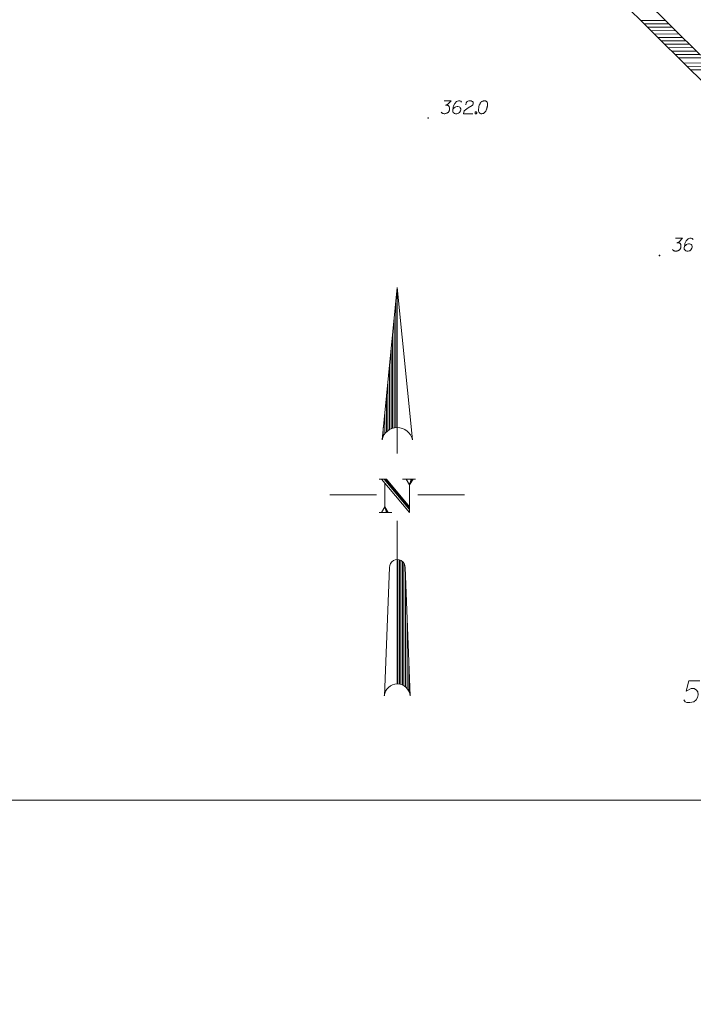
# Model space of a CAD drawing. Header units: metres. Extents: x 5554594 to 5556205, y 5636132 to 5636668.
# Tile 115 of 168: x 5555445 to 5555484, y 5636362 to 5636419. Entities that reach past the tile are written whole.
import ezdxf

# ---------------------------------------------------------------- set-up
doc = ezdxf.new("R2010")
doc.units = ezdxf.units.M
doc.header["$MEASUREMENT"] = 0
doc.header["$XCLIPFRAME"] = 0
for name, color, linetype, lineweight in [('#RAMKA', 7, 'Continuous', 18), ('#RASTER', 7, 'Continuous', 18), ('#zakres', 7, 'Continuous', 18)]:
    doc.layers.add(name, color=color, linetype=linetype, lineweight=lineweight)
for name, color, linetype, lineweight, true_color in [('GESDZI_O', 18, 'Continuous', 18, 0x0a0909), ('GSPWPN', 18, 'Continuous', 18, 0x0a0909), ('GSPWPN_O', 18, 'Continuous', 18, 0x0a0909)]:
    doc.layers.add(name, color=color, linetype=linetype, lineweight=lineweight, true_color=true_color)
picture_1 = doc.add_image_def('image2.tif', size_in_pixel=(18897, 11811))

# ---------------------------------------------------------------- blocks, each defined once
blk = doc.blocks.new('KOLO_2')
blk.add_hatch(color=0).paths.add_polyline_path([(0, -0.5), (-0.12941, -0.482963), (-0.25, -0.433013), (-0.353553, -0.353553), (-0.433013, -0.25), (-0.482963, -0.12941), (-0.5, 0), (-0.482963, 0.12941), (-0.433013, 0.25), (-0.353553, 0.353553), (-0.25, 0.433013), (-0.12941, 0.482963), (0, 0.5), (0.12941, 0.482963), (0.25, 0.433013), (0.353553, 0.353553), (0.433013, 0.25), (0.482963, 0.12941), (0.5, 0), (0.482963, -0.12941), (0.433013, -0.25), (0.353553, -0.353553), (0.25, -0.433013), (0.12941, -0.482963)])
blk = doc.blocks.new('NORTH')
at = {"layer": '#RAMKA', "color": 7, "linetype": 'ByBlock', "lineweight": 18}
for p, q in [((0, 3), (-0.221, 0.795)), ((0, 3), (0.221, 0.795)), ((0, 0.6), (0, 3)), ((-0.023, 0.974), (-0.023, 2.775)), ((-0.045, 2.55), (-0.045, 0.971)), ((-0.067, 0.965), (-0.067, 2.325)), ((-0.09, 2.1), (-0.09, 0.956)), ((-0.113, 0.945), (-0.113, 1.875)), ((-0.135, 1.65), (-0.135, 0.93)), ((-0.157, 0.911), (-0.157, 1.425)), ((-0.18, 1.2), (-0.18, 0.885)), ((-0.203, 0.848), (-0.203, 0.975)), ((-0.3, 0), (-0.975, 0)), ((0.3, 0), (0.975, 0)), ((0, -0.375), (0, -2.737)), ((0.007, -0.937), (0.007, -2.737)), ((0.03, -2.74), (0.03, -0.941)), ((0.053, -0.95), (0.053, -2.745)), ((0.075, -2.753), (0.075, -0.966)), ((0.097, -0.994), (0.097, -2.765)), ((-0.113, -1.05), (-0.187, -2.91)), ((0.113, -1.05), (0.187, -2.91)), ((0.12, -2.781), (0.12, -1.237)), ((0.143, -1.8), (0.143, -2.803)), ((0.165, -2.836), (0.165, -2.363))]:
    blk.add_line(p, q, dxfattribs=at)
at = {"layer": '#RAMKA', "color": 7, "linetype": 'ByBlock', "lineweight": 18, "flags": 128}
for points in [[(-0.264, 0.228), (-0.156, 0.228), (0.179, -0.175)], [(-0.23, 0.228), (0.179, -0.257), (0.179, 0.146), (0.23, 0.228)], [(-0.179, 0.165), (-0.179, -0.175), (-0.23, -0.257)], [(-0.19, 0.228), (0.179, -0.213)], [(-0.173, 0.228), (0.179, -0.188)], [(0.077, 0.228), (0.264, 0.228)], [(0.128, 0.228), (0.179, 0.146), (0.201, 0.228)], [(0.179, 0.146), (0.213, 0.228)], [(-0.264, -0.257), (-0.077, -0.257)], [(-0.179, -0.175), (-0.156, -0.257)], [(-0.145, -0.257), (-0.179, -0.175), (-0.133, -0.257)]]:
    blk.add_lwpolyline(points, dxfattribs=at)
at = {"layer": '#RAMKA', "color": 7, "linetype": 'ByBlock', "lineweight": 18}
for centre, radius, start, end in [((0, 0.75), 0.225, 11.4096, 168.5653), ((0, -1.05), 0.113, 0, 180.0003), ((0, -2.925), 0.188, 4.5883, 175.4116)]:
    blk.add_arc(centre, radius, start, end, dxfattribs=at)

msp = doc.modelspace()

# ---------------------------------------------------------------- linework, layer by layer
at = {"layer": '#RAMKA', "color": 7, "linetype": 'Continuous', "lineweight": 18, "flags": 128}
msp.add_lwpolyline([(5555567.543, 5636516.686), (5555567.543, 5636373.686), (5555311.77, 5636373.686), (5555311.77, 5636516.686), (5555567.543, 5636516.686)], close=True, dxfattribs=at)
at = {"layer": '#zakres', "color": 134, "linetype": 'Continuous', "lineweight": 18}
for p, q in [((5555453.852, 5636446.855), (5555484.202, 5636416.82)), ((5555453.148, 5636446.145), (5555483.498, 5636416.11)), ((5555480.762, 5636418.824), (5555482.162, 5636418.832)), ((5555480.961, 5636418.627), (5555482.361, 5636418.635)), ((5555481.16, 5636418.43), (5555482.56, 5636418.438)), ((5555481.359, 5636418.233), (5555482.759, 5636418.241)), ((5555481.558, 5636418.036), (5555482.958, 5636418.044)), ((5555481.757, 5636417.839), (5555483.157, 5636417.847)), ((5555481.956, 5636417.643), (5555483.356, 5636417.65)), ((5555482.155, 5636417.446), (5555483.555, 5636417.453)), ((5555482.354, 5636417.249), (5555483.754, 5636417.256)), ((5555482.554, 5636417.052), (5555483.953, 5636417.059)), ((5555482.753, 5636416.855), (5555484.153, 5636416.862)), ((5555482.952, 5636416.658), (5555484.352, 5636416.665)), ((5555483.25, 5636416.363), (5555484.65, 5636416.37)), ((5555483.449, 5636416.166), (5555484.849, 5636416.173)), ((5555483.498, 5636416.11), (5555513.848, 5636386.075)), ((5555483.648, 5636415.969), (5555485.048, 5636415.976))]:
    msp.add_line(p, q, dxfattribs=at)
at = {"layer": 'GESDZI_O', "color": 96, "linetype": 'Continuous', "lineweight": 18, "flags": 128}
msp.add_lwpolyline([(5555484.158, 5636380.588), (5555483.538, 5636380.588), (5555483.38, 5636379.998), (5555483.666, 5636380.145), (5555483.833, 5636380.145), (5555483.971, 5636380.057), (5555484.049, 5636379.958), (5555484.069, 5636379.791), (5555484.04, 5636379.624), (5555483.961, 5636379.486), (5555483.823, 5636379.378), (5555483.587, 5636379.338), (5555483.41, 5636379.338), (5555483.321, 5636379.378), (5555483.242, 5636379.486)], dxfattribs=at)
at = {"layer": 'GSPWPN_O', "color": 7, "linetype": 'Continuous', "lineweight": 18, "flags": 128}
for points in [[(5555469.351, 5636414.18), (5555469.765, 5636414.18), (5555469.57, 5636413.979), (5555469.44, 5636413.914), (5555469.546, 5636413.914), (5555469.57, 5636413.908), (5555469.582, 5636413.902), (5555469.593, 5636413.897), (5555469.605, 5636413.891), (5555469.629, 5636413.873), (5555469.641, 5636413.855), (5555469.652, 5636413.838), (5555469.658, 5636413.82), (5555469.67, 5636413.778), (5555469.676, 5636413.743), (5555469.676, 5636413.725), (5555469.676, 5636413.702), (5555469.67, 5636413.666), (5555469.664, 5636413.643), (5555469.658, 5636413.619), (5555469.652, 5636413.601), (5555469.647, 5636413.589), (5555469.641, 5636413.578), (5555469.635, 5636413.566), (5555469.623, 5636413.548), (5555469.605, 5636413.524), (5555469.588, 5636413.507), (5555469.576, 5636413.495), (5555469.558, 5636413.483), (5555469.54, 5636413.471), (5555469.517, 5636413.46), (5555469.505, 5636413.454), (5555469.463, 5636413.442), (5555469.428, 5636413.436), (5555469.404, 5636413.43), (5555469.363, 5636413.43), (5555469.316, 5636413.436), (5555469.298, 5636413.442), (5555469.28, 5636413.448), (5555469.263, 5636413.454), (5555469.245, 5636413.465), (5555469.227, 5636413.477), (5555469.198, 5636413.501), (5555469.18, 5636413.524)], [(5555470.373, 5636414.097), (5555470.326, 5636414.162), (5555470.272, 5636414.18), (5555470.19, 5636414.18), (5555470.131, 5636414.156), (5555470.095, 5636414.145), (5555470.066, 5636414.127), (5555469.971, 5636414.021), (5555469.906, 5636413.879), (5555469.889, 5636413.802), (5555469.865, 5636413.631), (5555469.865, 5636413.542), (5555469.889, 5636413.507), (5555469.936, 5636413.46), (5555469.954, 5636413.448), (5555470.013, 5636413.43), (5555470.089, 5636413.43), (5555470.148, 5636413.442), (5555470.19, 5636413.454), (5555470.249, 5636413.501), (5555470.308, 5636413.595), (5555470.326, 5636413.654), (5555470.326, 5636413.702), (5555470.296, 5636413.778), (5555470.272, 5636413.808), (5555470.231, 5636413.832), (5555470.16, 5636413.849), (5555470.107, 5636413.849), (5555470.042, 5636413.832), (5555470.001, 5636413.814), (5555469.93, 5636413.767), (5555469.895, 5636413.737), (5555469.877, 5636413.719)], [(5555470.609, 5636413.944), (5555470.639, 5636414.056), (5555470.686, 5636414.127), (5555470.739, 5636414.156), (5555470.792, 5636414.174), (5555470.833, 5636414.18), (5555470.863, 5636414.18), (5555470.916, 5636414.174), (5555470.952, 5636414.162), (5555470.969, 5636414.156), (5555471.005, 5636414.139), (5555471.022, 5636414.115), (5555471.034, 5636414.091), (5555471.04, 5636414.074), (5555471.046, 5636414.05), (5555471.046, 5636414.021), (5555471.04, 5636413.991), (5555471.034, 5636413.973), (5555471.022, 5636413.95), (5555471.005, 5636413.926), (5555470.987, 5636413.908), (5555470.745, 5636413.761), (5555470.515, 5636413.589), (5555470.473, 5636413.43), (5555471.011, 5636413.43)], [(5555471.701, 5636414.18), (5555471.69, 5636414.18), (5555471.654, 5636414.174), (5555471.631, 5636414.168), (5555471.613, 5636414.162), (5555471.583, 5636414.15), (5555471.548, 5636414.133), (5555471.518, 5636414.115), (5555471.489, 5636414.091), (5555471.471, 5636414.068), (5555471.453, 5636414.038), (5555471.436, 5636414.009), (5555471.418, 5636413.973), (5555471.406, 5636413.95), (5555471.394, 5636413.914), (5555471.377, 5636413.855), (5555471.359, 5636413.767), (5555471.347, 5636413.696), (5555471.347, 5636413.631), (5555471.353, 5636413.584), (5555471.377, 5636413.53), (5555471.394, 5636413.501), (5555471.424, 5636413.465), (5555471.459, 5636413.442), (5555471.477, 5636413.436), (5555471.512, 5636413.43), (5555471.542, 5636413.43), (5555471.589, 5636413.436), (5555471.631, 5636413.448), (5555471.66, 5636413.465), (5555471.701, 5636413.495), (5555471.719, 5636413.513), (5555471.743, 5636413.536), (5555471.761, 5636413.56), (5555471.772, 5636413.578), (5555471.784, 5636413.607), (5555471.79, 5636413.619), (5555471.802, 5636413.649), (5555471.814, 5636413.684), (5555471.826, 5636413.719), (5555471.831, 5636413.743), (5555471.837, 5636413.761), (5555471.843, 5636413.784), (5555471.855, 5636413.838), (5555471.861, 5636413.867), (5555471.867, 5636413.897), (5555471.873, 5636413.938), (5555471.879, 5636413.991), (5555471.879, 5636414.009), (5555471.873, 5636414.032), (5555471.867, 5636414.056), (5555471.849, 5636414.091), (5555471.831, 5636414.115), (5555471.814, 5636414.133), (5555471.79, 5636414.15), (5555471.766, 5636414.162), (5555471.749, 5636414.168), (5555471.731, 5636414.174), (5555471.701, 5636414.18)], [(5555471.182, 5636413.53), (5555471.211, 5636413.53), (5555471.229, 5636413.519), (5555471.247, 5636413.495), (5555471.247, 5636413.465), (5555471.229, 5636413.442), (5555471.211, 5636413.43), (5555471.182, 5636413.43), (5555471.164, 5636413.442), (5555471.146, 5636413.465), (5555471.146, 5636413.495), (5555471.164, 5636413.519), (5555471.182, 5636413.53)], [(5555482.751, 5636406.22), (5555483.165, 5636406.22), (5555482.97, 5636406.019), (5555482.84, 5636405.954), (5555482.946, 5636405.954), (5555482.97, 5636405.948), (5555482.982, 5636405.942), (5555482.993, 5636405.937), (5555483.005, 5636405.931), (5555483.029, 5636405.913), (5555483.041, 5636405.895), (5555483.052, 5636405.878), (5555483.058, 5636405.86), (5555483.07, 5636405.818), (5555483.076, 5636405.783), (5555483.076, 5636405.765), (5555483.076, 5636405.742), (5555483.07, 5636405.706), (5555483.064, 5636405.683), (5555483.058, 5636405.659), (5555483.052, 5636405.641), (5555483.047, 5636405.629), (5555483.041, 5636405.618), (5555483.035, 5636405.606), (5555483.023, 5636405.588), (5555483.005, 5636405.564), (5555482.988, 5636405.547), (5555482.976, 5636405.535), (5555482.958, 5636405.523), (5555482.94, 5636405.511), (5555482.917, 5636405.5), (5555482.905, 5636405.494), (5555482.863, 5636405.482), (5555482.828, 5636405.476), (5555482.804, 5636405.47), (5555482.763, 5636405.47), (5555482.716, 5636405.476), (5555482.698, 5636405.482), (5555482.68, 5636405.488), (5555482.663, 5636405.494), (5555482.645, 5636405.505), (5555482.627, 5636405.517), (5555482.598, 5636405.541), (5555482.58, 5636405.564)], [(5555483.773, 5636406.137), (5555483.726, 5636406.202), (5555483.672, 5636406.22), (5555483.59, 5636406.22), (5555483.531, 5636406.196), (5555483.495, 5636406.185), (5555483.466, 5636406.167), (5555483.371, 5636406.061), (5555483.306, 5636405.919), (5555483.289, 5636405.842), (5555483.265, 5636405.671), (5555483.265, 5636405.582), (5555483.289, 5636405.547), (5555483.336, 5636405.5), (5555483.354, 5636405.488), (5555483.413, 5636405.47), (5555483.489, 5636405.47), (5555483.548, 5636405.482), (5555483.59, 5636405.494), (5555483.649, 5636405.541), (5555483.708, 5636405.635), (5555483.726, 5636405.694), (5555483.726, 5636405.742), (5555483.696, 5636405.818), (5555483.672, 5636405.848), (5555483.631, 5636405.872), (5555483.56, 5636405.889), (5555483.507, 5636405.889), (5555483.442, 5636405.872), (5555483.401, 5636405.854), (5555483.33, 5636405.807), (5555483.295, 5636405.777), (5555483.277, 5636405.759)]]:
    msp.add_lwpolyline(points, dxfattribs=at)

# ---------------------------------------------------------------- block references
at = {"layer": '#RAMKA', "color": 7, "linetype": 'Continuous', "lineweight": 18, "xscale": 3.999999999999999, "yscale": 3.999999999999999, "zscale": 3.999999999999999, "rotation": 359.9999999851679}
msp.add_blockref('NORTH', (5555466.644, 5636391.361), dxfattribs=at)
at = {"layer": 'GSPWPN', "color": 7, "lineweight": 18, "xscale": 0.09, "yscale": 0.09, "zscale": 0.09, "rotation": 90}
for p in [(5555468.43, 5636413.18), (5555481.83, 5636405.22)]:
    msp.add_blockref('KOLO_2', p, dxfattribs=at)

# ---------------------------------------------------------------- pictures from other files: only their frames are drawn
at = {"layer": '#RASTER', "color": 252, "linetype": 'Continuous', "lineweight": 18}
image = msp.add_image(picture_1, insert=(5555393.385, 5636149.865), size_in_units=(811.151, 518.084), dxfattribs=at)
image.set_boundary_path([(-0.5, -0.5), (-0.5, 11810.5), (18896.5, 11810.5), (18896.5, -0.5), (-0.5, -0.5)])
image.dxf.flags = 15

doc.saveas('drawing.dxf')
